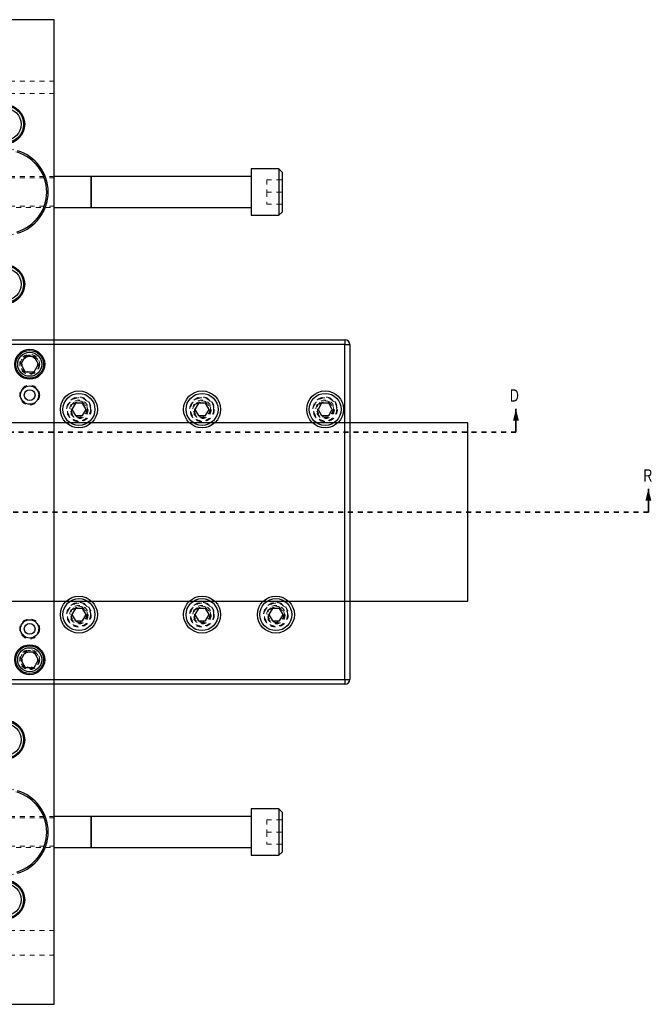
# Model space of a CAD drawing. Header units: inches. Extents: x 1802 to 2468, y -208 to -72.
# Tile 76 of 256: x 1827 to 1840, y -157 to -137. Entities that reach past the tile are written whole.
import ezdxf

# ---------------------------------------------------------------- set-up
doc = ezdxf.new("R2010")
doc.units = ezdxf.units.IN
doc.header["$LTSCALE"] = 0.5
doc.header["$MEASUREMENT"] = 0
doc.linetypes.add('HIDDEN', pattern=[0.225, 0.15, -0.075])
doc.linetypes.add('PHANTOM', pattern=[0.25, 0.125, -0.025, 0.025, -0.025, 0.025, -0.025])
for name, color, linetype in [('APP-M-S', 30, 'Continuous'), ('DIE-M-S3', 8, 'Continuous'), ('DSS-M-S', 53, 'Continuous'), ('DST-M-S', 53, 'Continuous'), ('MFT-M-S', 8, 'Continuous'), ('RAI-M-S', 8, 'Continuous'), ('SID-M-P', 202, 'PHANTOM'), ('SVD-M-S', 8, 'Continuous')]:
    doc.layers.add(name, color=color, linetype=linetype)
doc.styles.add('SLDTEXTSTYLE0', font='TXT', dxfattribs={"width": 0.595745})

msp = doc.modelspace()

# ---------------------------------------------------------------- linework, layer by layer
at = {"layer": 'APP-M-S', "linetype": 'Continuous', "lineweight": 25}
for p, q in [((1836.00987, -144.71137), (1826.00987, -144.71137)), ((1836.00987, -148.33637), (1836.00987, -144.71137)), ((1826.00987, -148.33637), (1836.00987, -148.33637))]:
    msp.add_line(p, q, dxfattribs=at)
at = {"layer": 'DIE-M-S3', "linetype": 'Continuous', "lineweight": 25}
for centre, radius, start, end in [((1826.60987, -140.02387), 0.875, 286.60155, 73.39845), ((1826.60987, -140.02387), 0.845, 287.208993, 72.791007), ((1826.60987, -153.02387), 0.875, 286.60155, 73.39845), ((1826.60987, -153.02387), 0.845, 287.208993, 72.791007)]:
    msp.add_arc(centre, radius, start, end, dxfattribs=at)
at = {"layer": 'DSS-M-S', "linetype": 'Continuous', "lineweight": 25}
for p, q in [((1827.60987, -136.52387), (1810.10987, -136.52387)), ((1827.60987, -143.02387), (1827.60987, -136.52387)), ((1827.60987, -156.52387), (1827.60987, -150.02387)), ((1810.10987, -156.52387), (1827.60987, -156.52387))]:
    msp.add_line(p, q, dxfattribs=at)
at = {"layer": 'DSS-M-S', "linetype": 'HIDDEN', "lineweight": 18}
for p, q in [((1827.60987, -137.77387), (1825.18987, -137.77387)), ((1827.60987, -138.02387), (1825.10987, -138.02387)), ((1827.60987, -139.73482), (1825.10987, -139.73482)), ((1825.10987, -140.31292), (1827.60987, -140.31292)), ((1827.60987, -152.73482), (1825.10987, -152.73482)), ((1825.10987, -153.31292), (1827.60987, -153.31292)), ((1827.60987, -155.02387), (1825.10987, -155.02387)), ((1827.60987, -155.52387), (1825.18987, -155.52387))]:
    msp.add_line(p, q, dxfattribs=at)
at = {"layer": 'DSS-M-S', "linetype": 'Continuous', "lineweight": 25}
for centre in [(1826.60987, -138.64887), (1826.60987, -141.89887), (1826.60987, -151.14887), (1826.60987, -154.39887)]:
    msp.add_circle(centre, 0.3985, dxfattribs=at)
at = {"layer": 'DSS-M-S', "linetype": 'HIDDEN', "lineweight": 18}
for centre in [(1827.10987, -143.52387), (1827.10987, -149.52387)]:
    msp.add_circle(centre, 0.15625, dxfattribs=at)
at = {"layer": 'DST-M-S', "linetype": 'Continuous', "lineweight": 25}
for p, q in [((1827.60987, -136.52387), (1819.62987, -136.52387)), ((1827.60987, -156.52387), (1827.60987, -136.52387)), ((1819.62987, -156.52387), (1827.60987, -156.52387))]:
    msp.add_line(p, q, dxfattribs=at)
at = {"layer": 'MFT-M-S', "linetype": 'HIDDEN', "lineweight": 18}
for centre, radius in [((1826.60987, -140.02387), 0.875), ((1826.60987, -140.02387), 0.845), ((1826.60987, -153.02387), 0.875), ((1826.60987, -153.02387), 0.845)]:
    msp.add_circle(centre, radius, dxfattribs=at)
at = {"layer": 'RAI-M-S', "linetype": 'Continuous', "lineweight": 25}
for p, q in [((1826.60987, -143.02387), (1833.50987, -143.02387)), ((1833.50987, -143.12387), (1826.60987, -143.12387)), ((1833.50987, -143.02387), (1833.50987, -143.12387)), ((1833.50987, -149.92387), (1833.50987, -143.12387)), ((1833.50987, -143.12387), (1833.60987, -143.12387)), ((1833.60987, -143.12387), (1833.60987, -149.92387)), ((1826.60987, -149.92387), (1833.50987, -149.92387)), ((1833.50987, -149.92387), (1833.50987, -150.02387)), ((1833.50987, -149.92387), (1833.60987, -149.92387)), ((1833.50987, -150.02387), (1826.60987, -150.02387))]:
    msp.add_line(p, q, dxfattribs=at)
at = {"layer": 'RAI-M-S', "linetype": 'HIDDEN', "lineweight": 18}
msp.add_line((1827.60987, -150.02387), (1827.60987, -143.02387), dxfattribs=at)
at = {"layer": 'RAI-M-S', "linetype": 'Continuous', "lineweight": 25}
for centre, radius in [((1827.10987, -143.52387), 0.3045), ((1827.10987, -144.14887), 0.1875), ((1827.10987, -148.89887), 0.1875), ((1827.10987, -149.52387), 0.3045)]:
    msp.add_circle(centre, radius, dxfattribs=at)
at = {"layer": 'RAI-M-S', "linetype": 'HIDDEN', "lineweight": 18}
for centre, radius in [((1827.10987, -143.52387), 0.203), ((1827.10987, -144.14887), 0.20312), ((1828.10987, -144.43887), 0.2505), ((1830.60987, -144.43887), 0.2505), ((1833.10987, -144.43887), 0.2505), ((1828.10987, -144.43887), 0.15625), ((1830.60987, -144.43887), 0.15625), ((1833.10987, -144.43887), 0.15625), ((1828.10987, -148.60887), 0.2505), ((1830.60987, -148.60887), 0.2505), ((1832.10987, -148.60887), 0.2505), ((1828.10987, -148.60887), 0.15625), ((1830.60987, -148.60887), 0.15625), ((1832.10987, -148.60887), 0.15625), ((1827.10987, -148.89887), 0.20312), ((1827.10987, -149.52387), 0.203)]:
    msp.add_circle(centre, radius, dxfattribs=at)
at = {"layer": 'RAI-M-S', "linetype": 'Continuous', "lineweight": 25}
for centre, start, end in [((1833.50987, -143.12387), 0, 90), ((1833.50987, -149.92387), 270, 0)]:
    msp.add_arc(centre, 0.1, start, end, dxfattribs=at)
at = {"layer": 'SID-M-P', "linetype": 'Continuous', "lineweight": 35}
for p, q in [((1836.98487, -144.89887), (1836.98487, -144.42887)), ((1839.67287, -146.52387), (1839.67287, -146.05387))]:
    msp.add_line(p, q, dxfattribs=at)
at = {"layer": 'SID-M-P', "linetype": 'PHANTOM', "lineweight": 35}
for p, q in [((1836.98487, -144.89887), (1802.10987, -144.89887)), ((1839.67287, -146.52387), (1801.82187, -146.52387))]:
    msp.add_line(p, q, dxfattribs=at)
at = {"layer": 'SID-M-P', "linetype": 'Continuous', "lineweight": 35}
for points in [[(1836.98487, -144.42887), (1836.92487, -144.66887), (1837.04487, -144.66887)], [(1839.67287, -146.05387), (1839.61287, -146.29387), (1839.73287, -146.29387)]]:
    msp.add_solid(points, dxfattribs=at)
at = {"layer": 'SVD-M-S', "linetype": 'Continuous', "lineweight": 25}
for p, q in [((1832.17237, -139.55512), (1831.60987, -139.55512)), ((1831.60987, -139.55512), (1831.60987, -140.49262)), ((1832.23487, -139.61762), (1832.17237, -139.55512)), ((1832.17237, -139.55512), (1832.17237, -140.49262)), ((1828.35094, -139.71137), (1827.60987, -139.71137)), ((1828.35795, -139.73062), (1828.35094, -139.71137)), ((1828.35094, -139.71137), (1828.35094, -140.33637)), ((1828.35795, -139.73062), (1828.35795, -140.31711)), ((1831.60987, -139.71137), (1828.35947, -139.71137)), ((1828.35947, -139.71137), (1828.35947, -140.33637)), ((1832.23487, -139.61762), (1832.23487, -140.43012)), ((1827.60987, -140.33637), (1828.35094, -140.33637)), ((1828.35094, -140.33637), (1828.35795, -140.31711)), ((1828.35947, -140.33637), (1831.60987, -140.33637)), ((1831.60987, -140.49262), (1832.17237, -140.49262)), ((1832.17237, -140.49262), (1832.23487, -140.43012)), ((1827.0198, -143.36787), (1826.92974, -143.52387)), ((1827.19993, -143.36787), (1827.0198, -143.36787)), ((1827.29, -143.52387), (1827.19993, -143.36787)), ((1826.92974, -143.52387), (1827.0198, -143.67987)), ((1827.19993, -143.67987), (1827.29, -143.52387)), ((1827.0198, -143.67987), (1827.19993, -143.67987)), ((1828.0377, -144.31387), (1827.96553, -144.43887)), ((1828.18204, -144.31387), (1828.0377, -144.31387)), ((1828.25421, -144.43887), (1828.18204, -144.31387)), ((1830.5377, -144.31387), (1830.46553, -144.43887)), ((1830.68204, -144.31387), (1830.5377, -144.31387)), ((1830.75421, -144.43887), (1830.68204, -144.31387)), ((1833.0377, -144.31387), (1832.96553, -144.43887)), ((1833.18204, -144.31387), (1833.0377, -144.31387)), ((1833.25421, -144.43887), (1833.18204, -144.31387)), ((1827.96553, -144.43887), (1828.0377, -144.56387)), ((1828.0377, -144.56387), (1828.18204, -144.56387)), ((1828.18204, -144.56387), (1828.25421, -144.43887)), ((1830.46553, -144.43887), (1830.5377, -144.56387)), ((1830.5377, -144.56387), (1830.68204, -144.56387)), ((1830.68204, -144.56387), (1830.75421, -144.43887)), ((1832.96553, -144.43887), (1833.0377, -144.56387)), ((1833.0377, -144.56387), (1833.18204, -144.56387)), ((1833.18204, -144.56387), (1833.25421, -144.43887)), ((1828.0377, -148.48387), (1827.96553, -148.60887)), ((1828.18204, -148.48387), (1828.0377, -148.48387)), ((1828.25421, -148.60887), (1828.18204, -148.48387)), ((1830.5377, -148.48387), (1830.46553, -148.60887)), ((1830.68204, -148.48387), (1830.5377, -148.48387)), ((1830.75421, -148.60887), (1830.68204, -148.48387)), ((1832.0377, -148.48387), (1831.96553, -148.60887)), ((1832.18204, -148.48387), (1832.0377, -148.48387)), ((1832.25421, -148.60887), (1832.18204, -148.48387)), ((1827.96553, -148.60887), (1828.0377, -148.73387)), ((1828.0377, -148.73387), (1828.18204, -148.73387)), ((1828.18204, -148.73387), (1828.25421, -148.60887)), ((1830.46553, -148.60887), (1830.5377, -148.73387)), ((1830.5377, -148.73387), (1830.68204, -148.73387)), ((1830.68204, -148.73387), (1830.75421, -148.60887)), ((1831.96553, -148.60887), (1832.0377, -148.73387)), ((1832.0377, -148.73387), (1832.18204, -148.73387)), ((1832.18204, -148.73387), (1832.25421, -148.60887)), ((1827.0198, -149.36787), (1826.92974, -149.52387)), ((1827.19993, -149.36787), (1827.0198, -149.36787)), ((1827.29, -149.52387), (1827.19993, -149.36787)), ((1826.92974, -149.52387), (1827.0198, -149.67987)), ((1827.19993, -149.67987), (1827.29, -149.52387)), ((1827.0198, -149.67987), (1827.19993, -149.67987)), ((1832.17237, -152.55512), (1831.60987, -152.55512)), ((1831.60987, -152.55512), (1831.60987, -153.49262)), ((1832.23487, -152.61762), (1832.17237, -152.55512)), ((1832.17237, -152.55512), (1832.17237, -153.49262)), ((1828.35094, -152.71137), (1827.60987, -152.71137)), ((1828.35795, -152.73062), (1828.35094, -152.71137)), ((1828.35094, -152.71137), (1828.35094, -153.33637)), ((1828.35795, -152.73062), (1828.35795, -153.31711)), ((1831.60987, -152.71137), (1828.35947, -152.71137)), ((1828.35947, -152.71137), (1828.35947, -153.33637)), ((1832.23487, -152.61762), (1832.23487, -153.43012)), ((1827.60987, -153.33637), (1828.35094, -153.33637)), ((1828.35094, -153.33637), (1828.35795, -153.31711)), ((1828.35947, -153.33637), (1831.60987, -153.33637)), ((1831.60987, -153.49262), (1832.17237, -153.49262)), ((1832.17237, -153.49262), (1832.23487, -153.43012))]:
    msp.add_line(p, q, dxfattribs=at)
at = {"layer": 'SVD-M-S', "linetype": 'HIDDEN', "lineweight": 18}
for p, q in [((1827.60987, -139.71137), (1826.63332, -139.71137)), ((1828.35795, -140.02387), (1828.35795, -139.73062)), ((1831.92237, -139.77387), (1831.92237, -140.02387)), ((1831.92237, -139.77387), (1832.23487, -139.77387)), ((1828.35795, -140.31711), (1828.35795, -140.02387)), ((1831.92237, -140.02387), (1832.23487, -140.02387)), ((1831.92237, -140.02387), (1831.92237, -140.27387)), ((1826.63332, -140.33637), (1827.60987, -140.33637)), ((1831.92237, -140.27387), (1832.23487, -140.27387)), ((1827.60987, -152.71137), (1826.63332, -152.71137)), ((1828.35795, -153.02387), (1828.35795, -152.73062)), ((1831.92237, -152.77387), (1831.92237, -153.02387)), ((1831.92237, -152.77387), (1832.23487, -152.77387)), ((1828.35795, -153.31711), (1828.35795, -153.02387)), ((1831.92237, -153.02387), (1832.23487, -153.02387)), ((1831.92237, -153.02387), (1831.92237, -153.27387)), ((1826.63332, -153.33637), (1827.60987, -153.33637)), ((1831.92237, -153.27387), (1832.23487, -153.27387))]:
    msp.add_line(p, q, dxfattribs=at)
at = {"layer": 'SVD-M-S', "linetype": 'Continuous', "lineweight": 25}
for centre, radius in [((1826.60987, -138.64887), 0.375), ((1826.60987, -138.64887), 0.325), ((1826.60987, -141.89887), 0.375), ((1826.60987, -141.89887), 0.325), ((1827.10987, -143.52387), 0.28125), ((1827.10987, -143.52387), 0.24375), ((1827.10987, -144.14887), 0.1095), ((1828.10987, -144.43887), 0.375), ((1828.10987, -144.43887), 0.325), ((1830.60987, -144.43887), 0.375), ((1830.60987, -144.43887), 0.325), ((1833.10987, -144.43887), 0.375), ((1833.10987, -144.43887), 0.325), ((1828.10987, -148.60887), 0.375), ((1828.10987, -148.60887), 0.325), ((1830.60987, -148.60887), 0.375), ((1830.60987, -148.60887), 0.325), ((1832.10987, -148.60887), 0.375), ((1832.10987, -148.60887), 0.325), ((1827.10987, -148.89887), 0.1095), ((1827.10987, -149.52387), 0.28125), ((1827.10987, -149.52387), 0.24375), ((1826.60987, -151.14887), 0.375), ((1826.60987, -151.14887), 0.325), ((1826.60987, -154.39887), 0.375), ((1826.60987, -154.39887), 0.325)]:
    msp.add_circle(centre, radius, dxfattribs=at)
at = {"layer": 'SVD-M-S', "linetype": 'HIDDEN', "lineweight": 18}
for centre, radius in [((1827.10987, -143.52387), 0.1875), ((1827.10987, -143.52387), 0.16072), ((1827.10987, -143.52387), 0.16045), ((1827.10987, -143.52387), 0.15993), ((1827.10987, -144.14887), 0.1805), ((1828.10987, -144.43887), 0.25), ((1828.10987, -144.43887), 0.24219), ((1830.60987, -144.43887), 0.25), ((1830.60987, -144.43887), 0.24219), ((1833.10987, -144.43887), 0.25), ((1833.10987, -144.43887), 0.24219), ((1828.10987, -144.43887), 0.23438), ((1828.10987, -144.43887), 0.1875), ((1828.10987, -144.43887), 0.17187), ((1830.60987, -144.43887), 0.23438), ((1830.60987, -144.43887), 0.1875), ((1830.60987, -144.43887), 0.17188), ((1833.10987, -144.43887), 0.23438), ((1833.10987, -144.43887), 0.1875), ((1833.10987, -144.43887), 0.17188), ((1828.10987, -148.60887), 0.25), ((1828.10987, -148.60887), 0.24219), ((1828.10987, -148.60887), 0.23438), ((1830.60987, -148.60887), 0.25), ((1830.60987, -148.60887), 0.24219), ((1830.60987, -148.60887), 0.23438), ((1832.10987, -148.60887), 0.25), ((1832.10987, -148.60887), 0.24219), ((1832.10987, -148.60887), 0.23438), ((1828.10987, -148.60887), 0.1875), ((1828.10987, -148.60887), 0.17187), ((1830.60987, -148.60887), 0.1875), ((1830.60987, -148.60887), 0.17188), ((1832.10987, -148.60887), 0.1875), ((1832.10987, -148.60887), 0.17188), ((1827.10987, -148.89887), 0.1805), ((1827.10987, -149.52387), 0.1875), ((1827.10987, -149.52387), 0.16072), ((1827.10987, -149.52387), 0.16045), ((1827.10987, -149.52387), 0.15993)]:
    msp.add_circle(centre, radius, dxfattribs=at)
at = {"layer": 'SVD-M-S', "linetype": 'Continuous', "lineweight": 25}
for centre, start, end in [((1828.35869, -139.73035), 200, 0), ((1828.35869, -140.31738), 0, 160), ((1828.35869, -152.73035), 200, 0), ((1828.35869, -153.31738), 0, 160)]:
    msp.add_arc(centre, 0.000787, start, end, dxfattribs=at)

# ---------------------------------------------------------------- texts
at = {"layer": 'SID-M-P', "style": 'SLDTEXTSTYLE0', "width": 0.75}
for s, p in [('D', (1836.86111, -144.28156)), ('R', (1839.57197, -145.90656))]:
    msp.add_text(s, height=0.25, dxfattribs=at).set_placement(p)

doc.saveas('drawing.dxf')
